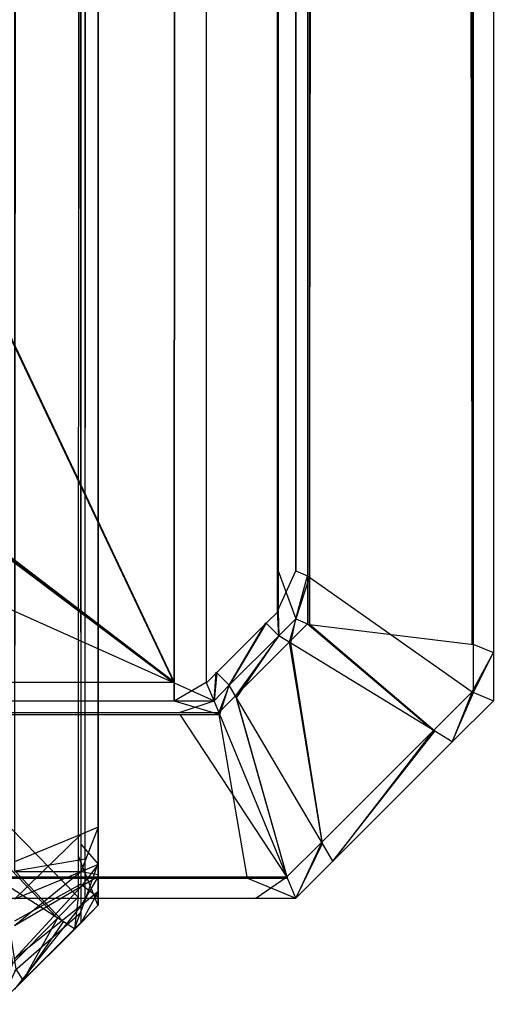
# Model space of a CAD drawing. Extents: x 0 to 0.8, y -0.501 to 0.
# Tile 80 of 106: x 0.7976 to 0.8, y -0.50126 to -0.49629. Entities that reach past the tile are written whole.
import ezdxf

# ---------------------------------------------------------------- set-up
doc = ezdxf.new("R2010")
doc.units = 0
for name, color, linetype in [('L6_KORPUS3_2___REPLACEMTFOREMPT', 7, 'CONTINUOUS'), ('L7_KORPUS3_0___REPLACEMTFOREMPT', 7, 'CONTINUOUS'), ('L9_ABDECKPL_0___REPLACEMTFOREMP', 7, 'CONTINUOUS')]:
    doc.layers.add(name, color=color, linetype=linetype)

msp = doc.modelspace()

# ---------------------------------------------------------------- linework, layer by layer
at = {"layer": 'L6_KORPUS3_2___REPLACEMTFOREMPT', "color": 8}
for points, invisible_edges in [([(0.797934, -0.003975, 0.000436), (0.797577, -0.50038, 0.000079), (0.797577, -0.004123, 0.000079), (0.797934, -0.003975, 0.000436)], 13), ([(0.797577, -0.50038, 0.000079), (0.797934, -0.003975, 0.000436), (0.797934, -0.500528, 0.000436), (0.797577, -0.50038, 0.000079)], 14), ([(0.797899, -0.500513, 0.007289), (0.797998, -0.003949, 0.00719), (0.797899, -0.00399, 0.007289), (0.797899, -0.500513, 0.007289)], 13), ([(0.797998, -0.003949, 0.00719), (0.797899, -0.500513, 0.007289), (0.797998, -0.500554, 0.00719), (0.797998, -0.003949, 0.00719)], 14), ([(0.797998, -0.003949, 0.0005), (0.797934, -0.500528, 0.000436), (0.797934, -0.003975, 0.000436), (0.797998, -0.003949, 0.0005)], 13), ([(0.797934, -0.500528, 0.000436), (0.797998, -0.003949, 0.0005), (0.797998, -0.500554, 0.0005), (0.797934, -0.500528, 0.000436)], 14), ([(0.797998, -0.500554, 0.000565), (0.797998, -0.003949, 0.007018), (0.797998, -0.500554, 0.007018), (0.797998, -0.500554, 0.000565)], 13), ([(0.797998, -0.003949, 0.007018), (0.797998, -0.500554, 0.000565), (0.797998, -0.003949, 0.000565), (0.797998, -0.003949, 0.007018)], 14), ([(0.797998, -0.500554, 0.007018), (0.797998, -0.003949, 0.00719), (0.797998, -0.500554, 0.00719), (0.797998, -0.500554, 0.007018)], 13), ([(0.797998, -0.003949, 0.00719), (0.797998, -0.500554, 0.007018), (0.797998, -0.003949, 0.007018), (0.797998, -0.003949, 0.00719)], 14), ([(0.797998, -0.500554, 0.0005), (0.797998, -0.003949, 0.000565), (0.797998, -0.500554, 0.000565), (0.797998, -0.500554, 0.0005)], 13), ([(0.797998, -0.003949, 0.000565), (0.797998, -0.500554, 0.0005), (0.797998, -0.003949, 0.0005), (0.797998, -0.003949, 0.000565)], 14), ([(0.797555, -0.500371, 0.007633), (0.797899, -0.00399, 0.007289), (0.797555, -0.004132, 0.007633), (0.797555, -0.500371, 0.007633)], 13), ([(0.797899, -0.00399, 0.007289), (0.797555, -0.500371, 0.007633), (0.797899, -0.500513, 0.007289), (0.797899, -0.00399, 0.007289)], 14), ([(0.797899, -0.500722, 0.007289), (0.797555, -0.500371, 0.007633), (0.797555, -0.500579, 0.007633), (0.797899, -0.500722, 0.007289)], 13), ([(0.797555, -0.500371, 0.007633), (0.797899, -0.500722, 0.007289), (0.797899, -0.500513, 0.007289), (0.797555, -0.500371, 0.007633)], 14), ([(0.797934, -0.500528, 0.000436), (0.797577, -0.500588, 0.000079), (0.797577, -0.50038, 0.000079), (0.797934, -0.500528, 0.000436)], 13), ([(0.797998, -0.500763, 0.00719), (0.797899, -0.500513, 0.007289), (0.797899, -0.500722, 0.007289), (0.797998, -0.500763, 0.00719)], 13), ([(0.797899, -0.500513, 0.007289), (0.797998, -0.500763, 0.00719), (0.797998, -0.500554, 0.00719), (0.797899, -0.500513, 0.007289)], 14), ([(0.797577, -0.500588, 0.000079), (0.797934, -0.500528, 0.000436), (0.797934, -0.500736, 0.000436), (0.797577, -0.500588, 0.000079)], 14), ([(0.797998, -0.500554, 0.0005), (0.797934, -0.500736, 0.000436), (0.797934, -0.500528, 0.000436), (0.797998, -0.500554, 0.0005)], 13), ([(0.797934, -0.500736, 0.000436), (0.797998, -0.500554, 0.0005), (0.797998, -0.500763, 0.0005), (0.797934, -0.500736, 0.000436)], 14), ([(0.797998, -0.500763, 0.000565), (0.797998, -0.500554, 0.007018), (0.797998, -0.500763, 0.007018), (0.797998, -0.500763, 0.000565)], 13), ([(0.797998, -0.500554, 0.007018), (0.797998, -0.500763, 0.000565), (0.797998, -0.500554, 0.000565), (0.797998, -0.500554, 0.007018)], 14), ([(0.797998, -0.500763, 0.007018), (0.797998, -0.500554, 0.00719), (0.797998, -0.500763, 0.00719), (0.797998, -0.500763, 0.007018)], 13), ([(0.797998, -0.500554, 0.00719), (0.797998, -0.500763, 0.007018), (0.797998, -0.500554, 0.007018), (0.797998, -0.500554, 0.00719)], 14), ([(0.797998, -0.500763, 0.0005), (0.797998, -0.500554, 0.000565), (0.797998, -0.500763, 0.000565), (0.797998, -0.500763, 0.0005)], 13), ([(0.797998, -0.500554, 0.000565), (0.797998, -0.500763, 0.0005), (0.797998, -0.500554, 0.0005), (0.797998, -0.500554, 0.000565)], 14), ([(0.797794, -0.500827, 0.007289), (0.797555, -0.500579, 0.007633), (0.797498, -0.500636, 0.007633), (0.797794, -0.500827, 0.007289)], 13), ([(0.797577, -0.500588, 0.000079), (0.797824, -0.500846, 0.000436), (0.797517, -0.500649, 0.000079), (0.797577, -0.500588, 0.000079)], 13), ([(0.797555, -0.500579, 0.007633), (0.797794, -0.500827, 0.007289), (0.797899, -0.500722, 0.007289), (0.797555, -0.500579, 0.007633)], 14), ([(0.797824, -0.500846, 0.000436), (0.797577, -0.500588, 0.000079), (0.797934, -0.500736, 0.000436), (0.797824, -0.500846, 0.000436)], 14), ([(0.797498, -0.500636, 0.007633), (0.797565, -0.501056, 0.007289), (0.797794, -0.500827, 0.007289), (0.797498, -0.500636, 0.007633)], 14), ([(0.797584, -0.501086, 0.000436), (0.797517, -0.500649, 0.000079), (0.797824, -0.500846, 0.000436), (0.797584, -0.501086, 0.000436)], 14), ([(0.797879, -0.500881, 0.00719), (0.797899, -0.500722, 0.007289), (0.797794, -0.500827, 0.007289), (0.797879, -0.500881, 0.00719)], 13), ([(0.797899, -0.500722, 0.007289), (0.797879, -0.500881, 0.00719), (0.797998, -0.500763, 0.00719), (0.797899, -0.500722, 0.007289)], 14), ([(0.797934, -0.500736, 0.000436), (0.797879, -0.500881, 0.0005), (0.797824, -0.500846, 0.000436), (0.797934, -0.500736, 0.000436)], 13), ([(0.797879, -0.500881, 0.0005), (0.797934, -0.500736, 0.000436), (0.797998, -0.500763, 0.0005), (0.797879, -0.500881, 0.0005)], 14), ([(0.797879, -0.500881, 0.000565), (0.797998, -0.500763, 0.007018), (0.797879, -0.500881, 0.007018), (0.797879, -0.500881, 0.000565)], 13), ([(0.797998, -0.500763, 0.007018), (0.797879, -0.500881, 0.000565), (0.797998, -0.500763, 0.000565), (0.797998, -0.500763, 0.007018)], 14), ([(0.797879, -0.500881, 0.007018), (0.797998, -0.500763, 0.00719), (0.797879, -0.500881, 0.00719), (0.797879, -0.500881, 0.007018)], 13), ([(0.797998, -0.500763, 0.00719), (0.797879, -0.500881, 0.007018), (0.797998, -0.500763, 0.007018), (0.797998, -0.500763, 0.00719)], 14), ([(0.797879, -0.500881, 0.0005), (0.797998, -0.500763, 0.000565), (0.797879, -0.500881, 0.000565), (0.797879, -0.500881, 0.0005)], 13), ([(0.797998, -0.500763, 0.000565), (0.797879, -0.500881, 0.0005), (0.797998, -0.500763, 0.0005), (0.797998, -0.500763, 0.000565)], 14), ([(0.79762, -0.501141, 0.00719), (0.797794, -0.500827, 0.007289), (0.797565, -0.501056, 0.007289), (0.79762, -0.501141, 0.00719)], 13), ([(0.797824, -0.500846, 0.000436), (0.79762, -0.501141, 0.0005), (0.797584, -0.501086, 0.000436), (0.797824, -0.500846, 0.000436)], 13), ([(0.797794, -0.500827, 0.007289), (0.79762, -0.501141, 0.00719), (0.797879, -0.500881, 0.00719), (0.797794, -0.500827, 0.007289)], 14), ([(0.79762, -0.501141, 0.0005), (0.797824, -0.500846, 0.000436), (0.797879, -0.500881, 0.0005), (0.79762, -0.501141, 0.0005)], 14), ([(0.797879, -0.500881, 0.0005), (0.79762, -0.501141, 0.000565), (0.79762, -0.501141, 0.0005), (0.797879, -0.500881, 0.0005)], 13), ([(0.79762, -0.501141, 0.000565), (0.797879, -0.500881, 0.0005), (0.797879, -0.500881, 0.000565), (0.79762, -0.501141, 0.000565)], 14), ([(0.797879, -0.500881, 0.007018), (0.79762, -0.501141, 0.00719), (0.79762, -0.501141, 0.007018), (0.797879, -0.500881, 0.007018)], 13), ([(0.79762, -0.501141, 0.00719), (0.797879, -0.500881, 0.007018), (0.797879, -0.500881, 0.00719), (0.79762, -0.501141, 0.00719)], 14), ([(0.797879, -0.500881, 0.000565), (0.79762, -0.501141, 0.007018), (0.79762, -0.501141, 0.000565), (0.797879, -0.500881, 0.000565)], 13), ([(0.79762, -0.501141, 0.007018), (0.797879, -0.500881, 0.000565), (0.797879, -0.500881, 0.007018), (0.79762, -0.501141, 0.007018)], 14), ([(0.797565, -0.501056, 0.007289), (0.797498, -0.501263, 0.00719), (0.79762, -0.501141, 0.00719), (0.797565, -0.501056, 0.007289)], 14), ([(0.797498, -0.501263, 0.0005), (0.797584, -0.501086, 0.000436), (0.79762, -0.501141, 0.0005), (0.797498, -0.501263, 0.0005)], 14), ([(0.79762, -0.501141, 0.000565), (0.797498, -0.501263, 0.007018), (0.797498, -0.501263, 0.000565), (0.79762, -0.501141, 0.000565)], 13), ([(0.797498, -0.501263, 0.007018), (0.79762, -0.501141, 0.000565), (0.79762, -0.501141, 0.007018), (0.797498, -0.501263, 0.007018)], 14), ([(0.79762, -0.501141, 0.007018), (0.797498, -0.501263, 0.00719), (0.797498, -0.501263, 0.007018), (0.79762, -0.501141, 0.007018)], 13), ([(0.797498, -0.501263, 0.00719), (0.79762, -0.501141, 0.007018), (0.79762, -0.501141, 0.00719), (0.797498, -0.501263, 0.00719)], 14), ([(0.79762, -0.501141, 0.0005), (0.797498, -0.501263, 0.000565), (0.797498, -0.501263, 0.0005), (0.79762, -0.501141, 0.0005)], 13), ([(0.797498, -0.501263, 0.000565), (0.79762, -0.501141, 0.0005), (0.79762, -0.501141, 0.000565), (0.797498, -0.501263, 0.000565)], 14)]:
    msp.add_3dface(points, dxfattribs=dict(at, invisible_edges=invisible_edges))
at = {"layer": 'L7_KORPUS3_0___REPLACEMTFOREMPT', "color": 8, "invisible_edges": 14}
for points in [[(0.798, -0.003882, 0.008079), (0.798, -0.500416, 0.007743), (0.798, -0.003986, 0.007775), (0.798, -0.003882, 0.008079)], [(0.798, -0.003882, 0.008079), (0.798, -0.004245, 0.590002), (0.798, -0.500416, 0.007743), (0.798, -0.003882, 0.008079)], [(0.797576, -0.004015, 0.007197), (0.797911, -0.500453, 0.007532), (0.797576, -0.500591, 0.007197), (0.797576, -0.004015, 0.007197)], [(0.797576, -0.004015, 0.007197), (0.797911, -0.004153, 0.007532), (0.797911, -0.500453, 0.007532), (0.797576, -0.004015, 0.007197)], [(0.798, -0.003986, 0.007775), (0.798, -0.500416, 0.007743), (0.798, -0.00419, 0.007743), (0.798, -0.003986, 0.007775)], [(0.797576, -0.00407, 0.590548), (0.797576, -0.500543, 0.590548), (0.797911, -0.004208, 0.590214), (0.797576, -0.00407, 0.590548)], [(0.797911, -0.004153, 0.007532), (0.798, -0.500416, 0.007621), (0.797911, -0.500453, 0.007532), (0.797911, -0.004153, 0.007532)], [(0.797911, -0.004153, 0.007532), (0.798, -0.00419, 0.007621), (0.798, -0.500416, 0.007621), (0.797911, -0.004153, 0.007532)], [(0.797911, -0.004208, 0.590214), (0.797576, -0.500543, 0.590548), (0.797911, -0.500405, 0.590213), (0.797911, -0.004208, 0.590214)], [(0.797911, -0.004208, 0.590214), (0.797911, -0.500405, 0.590213), (0.798, -0.004245, 0.590124), (0.797911, -0.004208, 0.590214)], [(0.798, -0.00419, 0.007621), (0.798, -0.500416, 0.007743), (0.798, -0.500416, 0.007621), (0.798, -0.00419, 0.007621)], [(0.798, -0.00419, 0.007621), (0.798, -0.00419, 0.007743), (0.798, -0.500416, 0.007743), (0.798, -0.00419, 0.007621)], [(0.798, -0.004245, 0.590124), (0.797911, -0.500405, 0.590213), (0.798, -0.500368, 0.590124), (0.798, -0.004245, 0.590124)], [(0.798, -0.004245, 0.590002), (0.798, -0.500368, 0.590002), (0.798, -0.500545, 0.589962), (0.798, -0.004245, 0.590002)], [(0.798, -0.004245, 0.590002), (0.798, -0.500545, 0.589962), (0.798, -0.500641, 0.589682), (0.798, -0.004245, 0.590002)], [(0.798, -0.004245, 0.590002), (0.798, -0.500641, 0.589682), (0.798, -0.500416, 0.007743), (0.798, -0.004245, 0.590002)], [(0.798, -0.004245, 0.590002), (0.798, -0.004245, 0.590124), (0.798, -0.500368, 0.590124), (0.798, -0.004245, 0.590002)], [(0.798, -0.004245, 0.590002), (0.798, -0.500368, 0.590124), (0.798, -0.500368, 0.590002), (0.798, -0.004245, 0.590002)], [(0.798, -0.500368, 0.590124), (0.797911, -0.500593, 0.590213), (0.798, -0.500556, 0.590124), (0.798, -0.500368, 0.590124)], [(0.798, -0.500368, 0.590124), (0.797911, -0.500405, 0.590213), (0.797911, -0.500593, 0.590213), (0.798, -0.500368, 0.590124)], [(0.798, -0.500368, 0.590002), (0.798, -0.500505, 0.590002), (0.798, -0.500545, 0.589962), (0.798, -0.500368, 0.590002)], [(0.798, -0.500368, 0.590002), (0.798, -0.500368, 0.590124), (0.798, -0.500556, 0.590124), (0.798, -0.500368, 0.590002)], [(0.798, -0.500368, 0.590002), (0.798, -0.500556, 0.590124), (0.798, -0.500505, 0.590002), (0.798, -0.500368, 0.590002)], [(0.797911, -0.500405, 0.590213), (0.797576, -0.500731, 0.590548), (0.797911, -0.500593, 0.590213), (0.797911, -0.500405, 0.590213)], [(0.797911, -0.500405, 0.590213), (0.797576, -0.500543, 0.590548), (0.797576, -0.500731, 0.590548), (0.797911, -0.500405, 0.590213)], [(0.798, -0.500416, 0.007621), (0.798, -0.500555, 0.007621), (0.797911, -0.500453, 0.007532), (0.798, -0.500416, 0.007621)], [(0.798, -0.500416, 0.007743), (0.798, -0.500539, 0.007776), (0.798, -0.500505, 0.007743), (0.798, -0.500416, 0.007743)], [(0.798, -0.500416, 0.007743), (0.798, -0.500614, 0.007852), (0.798, -0.500539, 0.007776), (0.798, -0.500416, 0.007743)], [(0.798, -0.500416, 0.007743), (0.798, -0.500641, 0.589682), (0.798, -0.500614, 0.007852), (0.798, -0.500416, 0.007743)], [(0.798, -0.500416, 0.007621), (0.798, -0.500505, 0.007743), (0.798, -0.500555, 0.007621), (0.798, -0.500416, 0.007621)], [(0.798, -0.500416, 0.007621), (0.798, -0.500416, 0.007743), (0.798, -0.500505, 0.007743), (0.798, -0.500416, 0.007621)], [(0.797911, -0.500453, 0.007532), (0.797911, -0.500592, 0.007532), (0.797576, -0.500591, 0.007197), (0.797911, -0.500453, 0.007532)], [(0.797911, -0.500453, 0.007532), (0.798, -0.500555, 0.007621), (0.797911, -0.500592, 0.007532), (0.797911, -0.500453, 0.007532)], [(0.798, -0.500505, 0.007743), (0.798, -0.500539, 0.007776), (0.798, -0.500555, 0.007621), (0.798, -0.500505, 0.007743)], [(0.798, -0.500505, 0.590002), (0.798, -0.500556, 0.590124), (0.798, -0.500617, 0.590063), (0.798, -0.500505, 0.590002)], [(0.798, -0.500505, 0.590002), (0.798, -0.500617, 0.590063), (0.798, -0.500545, 0.589962), (0.798, -0.500505, 0.590002)], [(0.798, -0.500555, 0.007621), (0.798, -0.500606, 0.007672), (0.797911, -0.500592, 0.007532), (0.798, -0.500555, 0.007621)], [(0.798, -0.500556, 0.590124), (0.797911, -0.500593, 0.590213), (0.797911, -0.500669, 0.590137), (0.798, -0.500556, 0.590124)], [(0.798, -0.500556, 0.590124), (0.797911, -0.500669, 0.590137), (0.798, -0.500617, 0.590063), (0.798, -0.500556, 0.590124)], [(0.798, -0.500539, 0.007776), (0.798, -0.500606, 0.007672), (0.798, -0.500555, 0.007621), (0.798, -0.500539, 0.007776)], [(0.798, -0.500539, 0.007776), (0.798, -0.500614, 0.007852), (0.798, -0.500606, 0.007672), (0.798, -0.500539, 0.007776)], [(0.798, -0.500545, 0.589962), (0.798, -0.500595, 0.589912), (0.798, -0.500641, 0.589682), (0.798, -0.500545, 0.589962)], [(0.798, -0.500545, 0.589962), (0.798, -0.500617, 0.590063), (0.798, -0.500693, 0.589986), (0.798, -0.500545, 0.589962)], [(0.798, -0.500545, 0.589962), (0.798, -0.500693, 0.589986), (0.798, -0.500595, 0.589912), (0.798, -0.500545, 0.589962)], [(0.797576, -0.500591, 0.007197), (0.797911, -0.500592, 0.007532), (0.797576, -0.500731, 0.007197), (0.797576, -0.500591, 0.007197)], [(0.797911, -0.500592, 0.007532), (0.797911, -0.500656, 0.007596), (0.797576, -0.500731, 0.007197), (0.797911, -0.500592, 0.007532)], [(0.797911, -0.500593, 0.590213), (0.797576, -0.500731, 0.590548), (0.797576, -0.500866, 0.590413), (0.797911, -0.500593, 0.590213)], [(0.797911, -0.500593, 0.590213), (0.797576, -0.500866, 0.590413), (0.797911, -0.500669, 0.590137), (0.797911, -0.500593, 0.590213)], [(0.797911, -0.500592, 0.007532), (0.798, -0.500606, 0.007672), (0.797911, -0.500656, 0.007596), (0.797911, -0.500592, 0.007532)], [(0.798, -0.500606, 0.007672), (0.798, -0.500721, 0.007787), (0.797911, -0.500656, 0.007596), (0.798, -0.500606, 0.007672)], [(0.798, -0.500617, 0.590063), (0.797911, -0.500669, 0.590137), (0.797911, -0.500765, 0.590041), (0.798, -0.500617, 0.590063)], [(0.798, -0.500617, 0.590063), (0.797911, -0.500765, 0.590041), (0.798, -0.500693, 0.589986), (0.798, -0.500617, 0.590063)], [(0.798, -0.500595, 0.589912), (0.798, -0.500641, 0.589866), (0.798, -0.500641, 0.589682), (0.798, -0.500595, 0.589912)], [(0.798, -0.500595, 0.589912), (0.798, -0.500693, 0.589986), (0.798, -0.500762, 0.589917), (0.798, -0.500595, 0.589912)], [(0.798, -0.500595, 0.589912), (0.798, -0.500762, 0.589917), (0.798, -0.500641, 0.589866), (0.798, -0.500595, 0.589912)], [(0.798, -0.500606, 0.007672), (0.798, -0.500614, 0.007852), (0.798, -0.500721, 0.007787), (0.798, -0.500606, 0.007672)], [(0.798, -0.500614, 0.007852), (0.798, -0.500641, 0.008047), (0.798, -0.500641, 0.007879), (0.798, -0.500614, 0.007852)], [(0.798, -0.500614, 0.007852), (0.798, -0.500641, 0.589682), (0.798, -0.500641, 0.008047), (0.798, -0.500614, 0.007852)], [(0.798, -0.500614, 0.007852), (0.798, -0.500641, 0.007879), (0.798, -0.500721, 0.007787), (0.798, -0.500614, 0.007852)], [(0.797911, -0.500656, 0.007596), (0.797576, -0.500843, 0.00731), (0.797576, -0.500731, 0.007197), (0.797911, -0.500656, 0.007596)], [(0.797911, -0.500656, 0.007596), (0.797911, -0.5008, 0.007739), (0.797576, -0.500843, 0.00731), (0.797911, -0.500656, 0.007596)], [(0.797911, -0.500669, 0.590137), (0.797576, -0.500866, 0.590413), (0.797576, -0.501033, 0.590245), (0.797911, -0.500669, 0.590137)], [(0.797911, -0.500669, 0.590137), (0.797576, -0.501033, 0.590245), (0.797911, -0.500765, 0.590041), (0.797911, -0.500669, 0.590137)], [(0.797911, -0.500656, 0.007596), (0.798, -0.500721, 0.007787), (0.797911, -0.5008, 0.007739), (0.797911, -0.500656, 0.007596)], [(0.798, -0.500641, 0.589866), (0.798, -0.500762, 0.589917), (0.798, -0.500762, 0.589682), (0.798, -0.500641, 0.589866)], [(0.798, -0.500641, 0.589682), (0.798, -0.500641, 0.589866), (0.798, -0.500762, 0.589682), (0.798, -0.500641, 0.589682)], [(0.798, -0.500641, 0.008047), (0.798, -0.500762, 0.008047), (0.798, -0.500762, 0.007828), (0.798, -0.500641, 0.008047)], [(0.798, -0.500641, 0.007879), (0.798, -0.500641, 0.008047), (0.798, -0.500762, 0.007828), (0.798, -0.500641, 0.007879)], [(0.798, -0.500641, 0.589682), (0.798, -0.500762, 0.589682), (0.798, -0.500762, 0.008047), (0.798, -0.500641, 0.589682)], [(0.798, -0.500641, 0.008047), (0.798, -0.500641, 0.589682), (0.798, -0.500762, 0.008047), (0.798, -0.500641, 0.008047)], [(0.798, -0.500641, 0.007879), (0.798, -0.500762, 0.007828), (0.798, -0.500721, 0.007787), (0.798, -0.500641, 0.007879)], [(0.798, -0.500693, 0.589986), (0.797911, -0.500765, 0.590041), (0.797911, -0.500852, 0.589954), (0.798, -0.500693, 0.589986)], [(0.798, -0.500693, 0.589986), (0.797911, -0.500852, 0.589954), (0.798, -0.500762, 0.589917), (0.798, -0.500693, 0.589986)], [(0.798, -0.500721, 0.007787), (0.798, -0.500762, 0.007828), (0.797911, -0.5008, 0.007739), (0.798, -0.500721, 0.007787)], [(0.797911, -0.500765, 0.590041), (0.797576, -0.501033, 0.590245), (0.797576, -0.501186, 0.590092), (0.797911, -0.500765, 0.590041)], [(0.797911, -0.500765, 0.590041), (0.797576, -0.501186, 0.590092), (0.797911, -0.500852, 0.589954), (0.797911, -0.500765, 0.590041)], [(0.798, -0.500762, 0.589917), (0.797911, -0.500852, 0.589719), (0.798, -0.500762, 0.589682), (0.798, -0.500762, 0.589917)], [(0.797911, -0.500852, 0.589954), (0.797911, -0.500852, 0.589719), (0.798, -0.500762, 0.589917), (0.797911, -0.500852, 0.589954)], [(0.798, -0.500762, 0.589682), (0.797911, -0.500852, 0.00801), (0.798, -0.500762, 0.008047), (0.798, -0.500762, 0.589682)], [(0.797911, -0.500852, 0.589719), (0.797911, -0.500852, 0.00801), (0.798, -0.500762, 0.589682), (0.797911, -0.500852, 0.589719)], [(0.798, -0.500762, 0.008047), (0.797911, -0.500852, 0.007791), (0.798, -0.500762, 0.007828), (0.798, -0.500762, 0.008047)], [(0.798, -0.500762, 0.008047), (0.797911, -0.500852, 0.00801), (0.797911, -0.500852, 0.007791), (0.798, -0.500762, 0.008047)], [(0.798, -0.500762, 0.007828), (0.797911, -0.500852, 0.007791), (0.797911, -0.5008, 0.007739), (0.798, -0.500762, 0.007828)], [(0.797911, -0.5008, 0.007739), (0.797911, -0.500852, 0.007791), (0.797576, -0.501095, 0.007562), (0.797911, -0.5008, 0.007739)], [(0.797911, -0.5008, 0.007739), (0.797576, -0.501095, 0.007562), (0.797576, -0.500843, 0.00731), (0.797911, -0.5008, 0.007739)], [(0.797911, -0.500852, 0.00801), (0.797576, -0.501185, 0.007653), (0.797911, -0.500852, 0.007791), (0.797911, -0.500852, 0.00801)], [(0.797911, -0.500852, 0.00801), (0.797576, -0.501185, 0.007872), (0.797576, -0.501185, 0.007653), (0.797911, -0.500852, 0.00801)], [(0.797911, -0.500852, 0.589719), (0.797576, -0.501185, 0.007872), (0.797911, -0.500852, 0.00801), (0.797911, -0.500852, 0.589719)], [(0.797576, -0.501186, 0.589858), (0.797576, -0.501185, 0.007872), (0.797911, -0.500852, 0.589719), (0.797576, -0.501186, 0.589858)], [(0.797911, -0.500852, 0.589954), (0.797576, -0.501186, 0.589858), (0.797911, -0.500852, 0.589719), (0.797911, -0.500852, 0.589954)], [(0.797576, -0.501186, 0.590092), (0.797576, -0.501186, 0.589858), (0.797911, -0.500852, 0.589954), (0.797576, -0.501186, 0.590092)], [(0.797911, -0.500852, 0.007791), (0.797576, -0.501185, 0.007653), (0.797576, -0.501095, 0.007562), (0.797911, -0.500852, 0.007791)]]:
    msp.add_3dface(points, dxfattribs=at)
at = {"layer": 'L9_ABDECKPL_0___REPLACEMTFOREMP', "color": 39}
for points, invisible_edges in [([(0.561951, -0.00115, 0.603216), (0.798384, -0.499638, 0.603216), (0.562011, -0.00109, 0.603216), (0.561951, -0.00115, 0.603216)], 10), ([(0.798384, -0.499635, 0.591216), (0.561953, -0.001152, 0.591216), (0.562012, -0.001093, 0.591216), (0.798384, -0.499635, 0.591216)], 10), ([(0.562011, -0.00109, 0.603216), (0.798384, -0.499638, 0.603216), (0.562235, -0.00109, 0.603216), (0.562011, -0.00109, 0.603216)], 13), ([(0.798384, -0.499635, 0.591216), (0.562012, -0.001093, 0.591216), (0.562235, -0.001093, 0.591216), (0.798384, -0.499635, 0.591216)], 13), ([(0.562235, -0.00109, 0.603216), (0.798384, -0.499638, 0.603216), (0.798335, -0.00109, 0.603216), (0.562235, -0.00109, 0.603216)], 10), ([(0.798384, -0.499635, 0.591216), (0.562235, -0.001093, 0.591216), (0.798335, -0.001093, 0.591216), (0.798384, -0.499635, 0.591216)], 10), ([(0.798335, -0.00109, 0.603216), (0.798384, -0.499638, 0.603216), (0.798548, -0.00109, 0.603216), (0.798335, -0.00109, 0.603216)], 13), ([(0.798384, -0.499635, 0.591216), (0.798335, -0.001093, 0.591216), (0.798547, -0.001093, 0.591216), (0.798384, -0.499635, 0.591216)], 13), ([(0.798548, -0.00109, 0.603216), (0.798384, -0.499638, 0.603216), (0.798548, -0.499638, 0.603216), (0.798548, -0.00109, 0.603216)], 10), ([(0.798384, -0.499635, 0.591216), (0.798547, -0.001093, 0.591216), (0.798547, -0.499635, 0.591216), (0.798384, -0.499635, 0.591216)], 14), ([(0.798547, -0.499635, 0.591216), (0.798547, -0.001093, 0.591216), (0.798597, -0.499584, 0.591216), (0.798547, -0.499635, 0.591216)], 15), ([(0.798597, -0.499584, 0.591216), (0.798547, -0.001093, 0.591216), (0.798628, -0.001173, 0.591216), (0.798597, -0.499584, 0.591216)], 15), ([(0.798548, -0.00109, 0.603216), (0.798548, -0.499638, 0.603216), (0.7986, -0.499586, 0.603216), (0.798548, -0.00109, 0.603216)], 15), ([(0.798548, -0.00109, 0.603216), (0.7986, -0.499586, 0.603216), (0.79863, -0.001171, 0.603216), (0.798548, -0.00109, 0.603216)], 15), ([(0.561705, -0.001395, 0.603216), (0.798384, -0.499638, 0.603216), (0.561951, -0.00115, 0.603216), (0.561705, -0.001395, 0.603216)], 13), ([(0.798384, -0.499635, 0.591216), (0.561708, -0.001397, 0.591216), (0.561953, -0.001152, 0.591216), (0.798384, -0.499635, 0.591216)], 13), ([(0.798597, -0.499584, 0.591216), (0.798628, -0.001173, 0.591216), (0.798848, -0.499334, 0.591216), (0.798597, -0.499584, 0.591216)], 15), ([(0.79863, -0.001171, 0.603216), (0.7986, -0.499586, 0.603216), (0.79885, -0.499336, 0.603216), (0.79863, -0.001171, 0.603216)], 15), ([(0.798848, -0.499334, 0.591216), (0.798628, -0.001173, 0.591216), (0.798839, -0.001385, 0.591216), (0.798848, -0.499334, 0.591216)], 15), ([(0.79863, -0.001171, 0.603216), (0.79885, -0.499336, 0.603216), (0.798841, -0.001383, 0.603216), (0.79863, -0.001171, 0.603216)], 15), ([(0.8, -0.001293, 0.602216), (0.799892, -0.499441, 0.602325), (0.8, -0.499485, 0.602216), (0.8, -0.001293, 0.602216)], 13), ([(0.799892, -0.499441, 0.602325), (0.8, -0.001293, 0.602216), (0.799892, -0.001338, 0.602325), (0.799892, -0.499441, 0.602325)], 14), ([(0.8, -0.001293, 0.592216), (0.799899, -0.499444, 0.592115), (0.799899, -0.001335, 0.592115), (0.8, -0.001293, 0.592216)], 13), ([(0.799899, -0.499444, 0.592115), (0.8, -0.001293, 0.592216), (0.8, -0.499485, 0.592216), (0.799899, -0.499444, 0.592115)], 14), ([(0.8, -0.499485, 0.602038), (0.8, -0.001293, 0.602216), (0.8, -0.499485, 0.602216), (0.8, -0.499485, 0.602038)], 13), ([(0.8, -0.001293, 0.602216), (0.8, -0.499485, 0.602038), (0.8, -0.001293, 0.602038), (0.8, -0.001293, 0.602216)], 14), ([(0.8, -0.499485, 0.592354), (0.8, -0.001293, 0.602038), (0.8, -0.499485, 0.602038), (0.8, -0.499485, 0.592354)], 13), ([(0.8, -0.001293, 0.602038), (0.8, -0.499485, 0.592354), (0.8, -0.001293, 0.592354), (0.8, -0.001293, 0.602038)], 14), ([(0.8, -0.499485, 0.592216), (0.8, -0.001293, 0.592354), (0.8, -0.499485, 0.592354), (0.8, -0.499485, 0.592216)], 13), ([(0.8, -0.001293, 0.592354), (0.8, -0.499485, 0.592216), (0.8, -0.001293, 0.592216), (0.8, -0.001293, 0.592354)], 14), ([(0.79906, -0.001682, 0.603156), (0.799892, -0.499441, 0.602325), (0.799892, -0.001338, 0.602325), (0.79906, -0.001682, 0.603156)], 14), ([(0.799899, -0.001335, 0.592115), (0.79907, -0.499101, 0.591287), (0.79907, -0.001678, 0.591287), (0.799899, -0.001335, 0.592115)], 13), ([(0.79907, -0.499101, 0.591287), (0.799899, -0.001335, 0.592115), (0.799899, -0.499444, 0.592115), (0.79907, -0.499101, 0.591287)], 14), ([(0.798848, -0.499334, 0.591216), (0.798839, -0.001385, 0.591216), (0.798907, -0.001452, 0.591216), (0.798848, -0.499334, 0.591216)], 15), ([(0.798841, -0.001383, 0.603216), (0.79885, -0.499336, 0.603216), (0.79891, -0.001451, 0.603216), (0.798841, -0.001383, 0.603216)], 15), ([(0.56165, -0.001451, 0.603216), (0.798384, -0.499638, 0.603216), (0.561705, -0.001395, 0.603216), (0.56165, -0.001451, 0.603216)], 10), ([(0.798384, -0.499635, 0.591216), (0.561653, -0.31901, 0.591216), (0.561708, -0.001397, 0.591216), (0.798384, -0.499635, 0.591216)], 10), ([(0.56165, -0.001681, 0.603216), (0.798384, -0.499638, 0.603216), (0.56165, -0.001451, 0.603216), (0.56165, -0.001681, 0.603216)], 13), ([(0.798848, -0.499334, 0.591216), (0.798907, -0.001452, 0.591216), (0.798907, -0.499275, 0.591216), (0.798848, -0.499334, 0.591216)], 15), ([(0.79891, -0.001451, 0.603216), (0.79885, -0.499336, 0.603216), (0.79891, -0.499277, 0.603216), (0.79891, -0.001451, 0.603216)], 15), ([(0.798907, -0.499275, 0.591216), (0.798907, -0.001452, 0.591216), (0.798907, -0.001707, 0.591216), (0.798907, -0.499275, 0.591216)], 8), ([(0.79891, -0.001451, 0.603216), (0.79891, -0.499277, 0.603216), (0.79891, -0.499072, 0.603216), (0.79891, -0.001451, 0.603216)], 12), ([(0.79891, -0.001451, 0.603216), (0.79891, -0.499072, 0.603216), (0.79891, -0.001707, 0.603216), (0.79891, -0.001451, 0.603216)], 11), ([(0.56165, -0.318759, 0.603216), (0.798384, -0.499638, 0.603216), (0.56165, -0.001681, 0.603216), (0.56165, -0.318759, 0.603216)], 10), ([(0.799, -0.499072, 0.591216), (0.79907, -0.001678, 0.591287), (0.79907, -0.499101, 0.591287), (0.799, -0.499072, 0.591216)], 13), ([(0.79907, -0.001678, 0.591287), (0.799, -0.499072, 0.591216), (0.799, -0.001707, 0.591216), (0.79907, -0.001678, 0.591287)], 14), ([(0.79906, -0.001682, 0.603156), (0.799, -0.499072, 0.603216), (0.79906, -0.499097, 0.603156), (0.79906, -0.001682, 0.603156)], 13), ([(0.799, -0.499072, 0.603216), (0.79906, -0.001682, 0.603156), (0.799, -0.001707, 0.603216), (0.799, -0.499072, 0.603216)], 14), ([(0.799892, -0.499441, 0.602325), (0.79906, -0.001682, 0.603156), (0.79906, -0.499097, 0.603156), (0.799892, -0.499441, 0.602325)], 13), ([(0.798907, -0.499275, 0.591216), (0.798907, -0.001707, 0.591216), (0.798907, -0.499072, 0.591216), (0.798907, -0.499275, 0.591216)], 11), ([(0.799, -0.001707, 0.591216), (0.798907, -0.499072, 0.591216), (0.798907, -0.001707, 0.591216), (0.799, -0.001707, 0.591216)], 13), ([(0.798907, -0.499072, 0.591216), (0.799, -0.001707, 0.591216), (0.799, -0.499072, 0.591216), (0.798907, -0.499072, 0.591216)], 14), ([(0.799, -0.499072, 0.603216), (0.79891, -0.001707, 0.603216), (0.79891, -0.499072, 0.603216), (0.799, -0.499072, 0.603216)], 13), ([(0.79891, -0.001707, 0.603216), (0.799, -0.499072, 0.603216), (0.799, -0.001707, 0.603216), (0.79891, -0.001707, 0.603216)], 14), ([(0.56165, -0.319009, 0.603216), (0.798384, -0.499638, 0.603216), (0.56165, -0.318759, 0.603216), (0.56165, -0.319009, 0.603216)], 13), ([(0.561461, -0.319198, 0.603216), (0.798384, -0.499638, 0.603216), (0.56165, -0.319009, 0.603216), (0.561461, -0.319198, 0.603216)], 10), ([(0.798384, -0.499635, 0.591216), (0.561463, -0.3192, 0.591216), (0.561653, -0.31901, 0.591216), (0.798384, -0.499635, 0.591216)], 13), ([(0.560201, -0.320457, 0.603216), (0.798384, -0.499638, 0.603216), (0.561461, -0.319198, 0.603216), (0.560201, -0.320457, 0.603216)], 13), ([(0.798384, -0.499635, 0.591216), (0.560203, -0.320459, 0.591216), (0.561463, -0.3192, 0.591216), (0.798384, -0.499635, 0.591216)], 10), ([(0.560011, -0.320647, 0.603216), (0.798384, -0.499638, 0.603216), (0.560201, -0.320457, 0.603216), (0.560011, -0.320647, 0.603216)], 10), ([(0.798384, -0.499635, 0.591216), (0.560012, -0.32065, 0.591216), (0.560203, -0.320459, 0.591216), (0.798384, -0.499635, 0.591216)], 13), ([(0.798384, -0.499638, 0.603216), (0.4, -0.320647, 0.603216), (0.4, -0.499638, 0.603216), (0.798384, -0.499638, 0.603216)], 13), ([(0.4, -0.320647, 0.603216), (0.798384, -0.499638, 0.603216), (0.559808, -0.320647, 0.603216), (0.4, -0.320647, 0.603216)], 10), ([(0.4, -0.499635, 0.591216), (0.559808, -0.32065, 0.591216), (0.798384, -0.499635, 0.591216), (0.4, -0.499635, 0.591216)], 13), ([(0.559808, -0.320647, 0.603216), (0.798384, -0.499638, 0.603216), (0.560011, -0.320647, 0.603216), (0.559808, -0.320647, 0.603216)], 13), ([(0.798384, -0.499635, 0.591216), (0.559808, -0.32065, 0.591216), (0.560012, -0.32065, 0.591216), (0.798384, -0.499635, 0.591216)], 10), ([(0.799, -0.499072, 0.591216), (0.798907, -0.499275, 0.591216), (0.798907, -0.499072, 0.591216), (0.799, -0.499072, 0.591216)], 13), ([(0.798907, -0.499275, 0.591216), (0.799, -0.499072, 0.591216), (0.799, -0.499314, 0.591216), (0.798907, -0.499275, 0.591216)], 14), ([(0.799, -0.499314, 0.603216), (0.79891, -0.499072, 0.603216), (0.79891, -0.499277, 0.603216), (0.799, -0.499314, 0.603216)], 13), ([(0.79891, -0.499072, 0.603216), (0.799, -0.499314, 0.603216), (0.799, -0.499072, 0.603216), (0.79891, -0.499072, 0.603216)], 14), ([(0.799, -0.499314, 0.603216), (0.79906, -0.499097, 0.603156), (0.799, -0.499072, 0.603216), (0.799, -0.499314, 0.603216)], 14), ([(0.79907, -0.499101, 0.591287), (0.799, -0.499314, 0.591216), (0.799, -0.499072, 0.591216), (0.79907, -0.499101, 0.591287)], 14), ([(0.79906, -0.499097, 0.603156), (0.799, -0.499314, 0.603216), (0.79906, -0.499339, 0.603156), (0.79906, -0.499097, 0.603156)], 13), ([(0.799, -0.499314, 0.591216), (0.79907, -0.499101, 0.591287), (0.79907, -0.499343, 0.591287), (0.799, -0.499314, 0.591216)], 13), ([(0.799892, -0.499683, 0.602325), (0.79906, -0.499097, 0.603156), (0.79906, -0.499339, 0.603156), (0.799892, -0.499683, 0.602325)], 13), ([(0.79906, -0.499097, 0.603156), (0.799892, -0.499683, 0.602325), (0.799892, -0.499441, 0.602325), (0.79906, -0.499097, 0.603156)], 14), ([(0.799899, -0.499444, 0.592115), (0.79907, -0.499343, 0.591287), (0.79907, -0.499101, 0.591287), (0.799899, -0.499444, 0.592115)], 13), ([(0.798907, -0.499275, 0.591216), (0.798914, -0.4994, 0.591216), (0.798848, -0.499334, 0.591216), (0.798907, -0.499275, 0.591216)], 13), ([(0.798914, -0.4994, 0.603216), (0.79891, -0.499277, 0.603216), (0.79885, -0.499336, 0.603216), (0.798914, -0.4994, 0.603216)], 13), ([(0.798914, -0.4994, 0.591216), (0.798907, -0.499275, 0.591216), (0.799, -0.499314, 0.591216), (0.798914, -0.4994, 0.591216)], 14), ([(0.79891, -0.499277, 0.603216), (0.798914, -0.4994, 0.603216), (0.799, -0.499314, 0.603216), (0.79891, -0.499277, 0.603216)], 14), ([(0.798966, -0.499432, 0.603156), (0.799, -0.499314, 0.603216), (0.798914, -0.4994, 0.603216), (0.798966, -0.499432, 0.603156)], 13), ([(0.799, -0.499314, 0.591216), (0.798975, -0.499438, 0.591287), (0.798914, -0.4994, 0.591216), (0.799, -0.499314, 0.591216)], 13), ([(0.799, -0.499314, 0.603216), (0.798966, -0.499432, 0.603156), (0.79906, -0.499339, 0.603156), (0.799, -0.499314, 0.603216)], 14), ([(0.798975, -0.499438, 0.591287), (0.799, -0.499314, 0.591216), (0.79907, -0.499343, 0.591287), (0.798975, -0.499438, 0.591287)], 14), ([(0.798848, -0.499334, 0.591216), (0.798663, -0.49965, 0.591216), (0.798597, -0.499584, 0.591216), (0.798848, -0.499334, 0.591216)], 13), ([(0.798663, -0.49965, 0.603216), (0.79885, -0.499336, 0.603216), (0.7986, -0.499586, 0.603216), (0.798663, -0.49965, 0.603216)], 13), ([(0.798663, -0.49965, 0.591216), (0.798848, -0.499334, 0.591216), (0.798914, -0.4994, 0.591216), (0.798663, -0.49965, 0.591216)], 14), ([(0.79885, -0.499336, 0.603216), (0.798663, -0.49965, 0.603216), (0.798914, -0.4994, 0.603216), (0.79885, -0.499336, 0.603216)], 14), ([(0.799697, -0.499878, 0.602325), (0.79906, -0.499339, 0.603156), (0.798966, -0.499432, 0.603156), (0.799697, -0.499878, 0.602325)], 13), ([(0.79907, -0.499343, 0.591287), (0.799703, -0.499882, 0.592115), (0.798975, -0.499438, 0.591287), (0.79907, -0.499343, 0.591287)], 13), ([(0.79906, -0.499339, 0.603156), (0.799697, -0.499878, 0.602325), (0.799892, -0.499683, 0.602325), (0.79906, -0.499339, 0.603156)], 14), ([(0.799703, -0.499882, 0.592115), (0.79907, -0.499343, 0.591287), (0.799899, -0.499686, 0.592115), (0.799703, -0.499882, 0.592115)], 14), ([(0.79907, -0.499343, 0.591287), (0.799899, -0.499444, 0.592115), (0.799899, -0.499686, 0.592115), (0.79907, -0.499343, 0.591287)], 14), ([(0.798695, -0.499704, 0.603156), (0.798914, -0.4994, 0.603216), (0.798663, -0.49965, 0.603216), (0.798695, -0.499704, 0.603156)], 13), ([(0.798914, -0.4994, 0.591216), (0.7987, -0.499713, 0.591287), (0.798663, -0.49965, 0.591216), (0.798914, -0.4994, 0.591216)], 13), ([(0.798914, -0.4994, 0.603216), (0.798695, -0.499704, 0.603156), (0.798966, -0.499432, 0.603156), (0.798914, -0.4994, 0.603216)], 14), ([(0.7987, -0.499713, 0.591287), (0.798914, -0.4994, 0.591216), (0.798975, -0.499438, 0.591287), (0.7987, -0.499713, 0.591287)], 14), ([(0.799131, -0.500444, 0.602325), (0.798966, -0.499432, 0.603156), (0.798695, -0.499704, 0.603156), (0.799131, -0.500444, 0.602325)], 13), ([(0.798975, -0.499438, 0.591287), (0.799135, -0.50045, 0.592115), (0.7987, -0.499713, 0.591287), (0.798975, -0.499438, 0.591287)], 13), ([(0.798966, -0.499432, 0.603156), (0.799131, -0.500444, 0.602325), (0.799697, -0.499878, 0.602325), (0.798966, -0.499432, 0.603156)], 14), ([(0.799135, -0.50045, 0.592115), (0.798975, -0.499438, 0.591287), (0.799703, -0.499882, 0.592115), (0.799135, -0.50045, 0.592115)], 14), ([(0.799892, -0.499683, 0.602325), (0.8, -0.499485, 0.602216), (0.799892, -0.499441, 0.602325), (0.799892, -0.499683, 0.602325)], 14), ([(0.8, -0.499485, 0.592216), (0.799899, -0.499686, 0.592115), (0.799899, -0.499444, 0.592115), (0.8, -0.499485, 0.592216)], 13), ([(0.8, -0.499485, 0.602216), (0.799892, -0.499683, 0.602325), (0.8, -0.499728, 0.602216), (0.8, -0.499485, 0.602216)], 13), ([(0.799899, -0.499686, 0.592115), (0.8, -0.499485, 0.592216), (0.8, -0.499728, 0.592216), (0.799899, -0.499686, 0.592115)], 14), ([(0.8, -0.499728, 0.602038), (0.8, -0.499485, 0.602216), (0.8, -0.499728, 0.602216), (0.8, -0.499728, 0.602038)], 13), ([(0.8, -0.499485, 0.602216), (0.8, -0.499728, 0.602038), (0.8, -0.499485, 0.602038), (0.8, -0.499485, 0.602216)], 14), ([(0.8, -0.499728, 0.592354), (0.8, -0.499485, 0.602038), (0.8, -0.499728, 0.602038), (0.8, -0.499728, 0.592354)], 13), ([(0.8, -0.499485, 0.602038), (0.8, -0.499728, 0.592354), (0.8, -0.499485, 0.592354), (0.8, -0.499485, 0.602038)], 14), ([(0.8, -0.499728, 0.592216), (0.8, -0.499485, 0.592354), (0.8, -0.499728, 0.592354), (0.8, -0.499728, 0.592216)], 13), ([(0.8, -0.499485, 0.592354), (0.8, -0.499728, 0.592216), (0.8, -0.499485, 0.592216), (0.8, -0.499485, 0.592354)], 14), ([(0.798597, -0.499584, 0.591216), (0.798586, -0.499728, 0.591216), (0.798547, -0.499635, 0.591216), (0.798597, -0.499584, 0.591216)], 13), ([(0.798586, -0.499728, 0.603216), (0.7986, -0.499586, 0.603216), (0.798548, -0.499638, 0.603216), (0.798586, -0.499728, 0.603216)], 13), ([(0.798586, -0.499728, 0.591216), (0.798597, -0.499584, 0.591216), (0.798663, -0.49965, 0.591216), (0.798586, -0.499728, 0.591216)], 14), ([(0.7986, -0.499586, 0.603216), (0.798586, -0.499728, 0.603216), (0.798663, -0.49965, 0.603216), (0.7986, -0.499586, 0.603216)], 14), ([(0.798384, -0.499635, 0.591216), (0.4, -0.499728, 0.591216), (0.4, -0.499635, 0.591216), (0.798384, -0.499635, 0.591216)], 13), ([(0.4, -0.499728, 0.591216), (0.798384, -0.499635, 0.591216), (0.798384, -0.499728, 0.591216), (0.4, -0.499728, 0.591216)], 14), ([(0.798384, -0.499728, 0.603216), (0.4, -0.499638, 0.603216), (0.4, -0.499728, 0.603216), (0.798384, -0.499728, 0.603216)], 13), ([(0.4, -0.499638, 0.603216), (0.798384, -0.499728, 0.603216), (0.798384, -0.499638, 0.603216), (0.4, -0.499638, 0.603216)], 14), ([(0.798547, -0.499635, 0.591216), (0.798384, -0.499728, 0.591216), (0.798384, -0.499635, 0.591216), (0.798547, -0.499635, 0.591216)], 13), ([(0.798384, -0.499728, 0.591216), (0.798547, -0.499635, 0.591216), (0.798586, -0.499728, 0.591216), (0.798384, -0.499728, 0.591216)], 14), ([(0.798586, -0.499728, 0.603216), (0.798384, -0.499638, 0.603216), (0.798384, -0.499728, 0.603216), (0.798586, -0.499728, 0.603216)], 13), ([(0.798384, -0.499638, 0.603216), (0.798586, -0.499728, 0.603216), (0.798548, -0.499638, 0.603216), (0.798384, -0.499638, 0.603216)], 14), ([(0.798611, -0.499788, 0.603156), (0.798663, -0.49965, 0.603216), (0.798586, -0.499728, 0.603216), (0.798611, -0.499788, 0.603156)], 13), ([(0.798663, -0.49965, 0.591216), (0.798615, -0.499798, 0.591287), (0.798586, -0.499728, 0.591216), (0.798663, -0.49965, 0.591216)], 13), ([(0.798663, -0.49965, 0.603216), (0.798611, -0.499788, 0.603156), (0.798695, -0.499704, 0.603156), (0.798663, -0.49965, 0.603216)], 14), ([(0.798615, -0.499798, 0.591287), (0.798663, -0.49965, 0.591216), (0.7987, -0.499713, 0.591287), (0.798615, -0.499798, 0.591287)], 14), ([(0.798955, -0.500619, 0.602325), (0.798695, -0.499704, 0.603156), (0.798611, -0.499788, 0.603156), (0.798955, -0.500619, 0.602325)], 13), ([(0.7987, -0.499713, 0.591287), (0.798958, -0.500626, 0.592115), (0.798615, -0.499798, 0.591287), (0.7987, -0.499713, 0.591287)], 13), ([(0.798695, -0.499704, 0.603156), (0.798955, -0.500619, 0.602325), (0.799131, -0.500444, 0.602325), (0.798695, -0.499704, 0.603156)], 14), ([(0.798958, -0.500626, 0.592115), (0.7987, -0.499713, 0.591287), (0.799135, -0.50045, 0.592115), (0.798958, -0.500626, 0.592115)], 14), ([(0.799792, -0.499936, 0.602216), (0.799892, -0.499683, 0.602325), (0.799697, -0.499878, 0.602325), (0.799792, -0.499936, 0.602216)], 13), ([(0.799899, -0.499686, 0.592115), (0.799792, -0.499936, 0.592216), (0.799703, -0.499882, 0.592115), (0.799899, -0.499686, 0.592115)], 13), ([(0.799892, -0.499683, 0.602325), (0.799792, -0.499936, 0.602216), (0.8, -0.499728, 0.602216), (0.799892, -0.499683, 0.602325)], 14), ([(0.799792, -0.499936, 0.592216), (0.799899, -0.499686, 0.592115), (0.8, -0.499728, 0.592216), (0.799792, -0.499936, 0.592216)], 14), ([(0.798384, -0.499728, 0.603216), (0.4, -0.499788, 0.603156), (0.798409, -0.499788, 0.603156), (0.798384, -0.499728, 0.603216)], 13), ([(0.4, -0.499788, 0.603156), (0.798384, -0.499728, 0.603216), (0.4, -0.499728, 0.603216), (0.4, -0.499788, 0.603156)], 14), ([(0.798413, -0.499798, 0.591287), (0.4, -0.499728, 0.591216), (0.798384, -0.499728, 0.591216), (0.798413, -0.499798, 0.591287)], 13), ([(0.4, -0.499728, 0.591216), (0.798413, -0.499798, 0.591287), (0.4, -0.499798, 0.591287), (0.4, -0.499728, 0.591216)], 14), ([(0.798409, -0.499788, 0.603156), (0.798586, -0.499728, 0.603216), (0.798384, -0.499728, 0.603216), (0.798409, -0.499788, 0.603156)], 14), ([(0.798615, -0.499798, 0.591287), (0.798384, -0.499728, 0.591216), (0.798586, -0.499728, 0.591216), (0.798615, -0.499798, 0.591287)], 13), ([(0.798384, -0.499728, 0.591216), (0.798615, -0.499798, 0.591287), (0.798413, -0.499798, 0.591287), (0.798384, -0.499728, 0.591216)], 14), ([(0.798586, -0.499728, 0.603216), (0.798409, -0.499788, 0.603156), (0.798611, -0.499788, 0.603156), (0.798586, -0.499728, 0.603216)], 13), ([(0.8, -0.499728, 0.602038), (0.799792, -0.499936, 0.602216), (0.799792, -0.499936, 0.602038), (0.8, -0.499728, 0.602038)], 13), ([(0.799792, -0.499936, 0.602216), (0.8, -0.499728, 0.602038), (0.8, -0.499728, 0.602216), (0.799792, -0.499936, 0.602216)], 14), ([(0.8, -0.499728, 0.592354), (0.799792, -0.499936, 0.602038), (0.799792, -0.499936, 0.592354), (0.8, -0.499728, 0.592354)], 13), ([(0.799792, -0.499936, 0.602038), (0.8, -0.499728, 0.592354), (0.8, -0.499728, 0.602038), (0.799792, -0.499936, 0.602038)], 14), ([(0.8, -0.499728, 0.592216), (0.799792, -0.499936, 0.592354), (0.799792, -0.499936, 0.592216), (0.8, -0.499728, 0.592216)], 13), ([(0.799792, -0.499936, 0.592354), (0.8, -0.499728, 0.592216), (0.8, -0.499728, 0.592354), (0.799792, -0.499936, 0.592354)], 14), ([(0.798409, -0.499788, 0.603156), (0.4, -0.500619, 0.602325), (0.798753, -0.500619, 0.602325), (0.798409, -0.499788, 0.603156)], 13), ([(0.4, -0.500619, 0.602325), (0.798409, -0.499788, 0.603156), (0.4, -0.499788, 0.603156), (0.4, -0.500619, 0.602325)], 14), ([(0.798756, -0.500626, 0.592115), (0.4, -0.499798, 0.591287), (0.798413, -0.499798, 0.591287), (0.798756, -0.500626, 0.592115)], 13), ([(0.4, -0.499798, 0.591287), (0.798756, -0.500626, 0.592115), (0.4, -0.500626, 0.592115), (0.4, -0.499798, 0.591287)], 14), ([(0.798753, -0.500619, 0.602325), (0.798611, -0.499788, 0.603156), (0.798409, -0.499788, 0.603156), (0.798753, -0.500619, 0.602325)], 14), ([(0.798958, -0.500626, 0.592115), (0.798413, -0.499798, 0.591287), (0.798615, -0.499798, 0.591287), (0.798958, -0.500626, 0.592115)], 13), ([(0.798413, -0.499798, 0.591287), (0.798958, -0.500626, 0.592115), (0.798756, -0.500626, 0.592115), (0.798413, -0.499798, 0.591287)], 14), ([(0.798611, -0.499788, 0.603156), (0.798753, -0.500619, 0.602325), (0.798955, -0.500619, 0.602325), (0.798611, -0.499788, 0.603156)], 13), ([(0.799188, -0.50054, 0.602216), (0.799697, -0.499878, 0.602325), (0.799131, -0.500444, 0.602325), (0.799188, -0.50054, 0.602216)], 13), ([(0.799703, -0.499882, 0.592115), (0.799188, -0.50054, 0.592216), (0.799135, -0.50045, 0.592115), (0.799703, -0.499882, 0.592115)], 13), ([(0.799697, -0.499878, 0.602325), (0.799188, -0.50054, 0.602216), (0.799792, -0.499936, 0.602216), (0.799697, -0.499878, 0.602325)], 14), ([(0.799188, -0.50054, 0.592216), (0.799703, -0.499882, 0.592115), (0.799792, -0.499936, 0.592216), (0.799188, -0.50054, 0.592216)], 14), ([(0.799792, -0.499936, 0.602038), (0.799188, -0.50054, 0.602216), (0.799188, -0.50054, 0.602038), (0.799792, -0.499936, 0.602038)], 13), ([(0.799188, -0.50054, 0.602216), (0.799792, -0.499936, 0.602038), (0.799792, -0.499936, 0.602216), (0.799188, -0.50054, 0.602216)], 14), ([(0.799792, -0.499936, 0.592354), (0.799188, -0.50054, 0.602038), (0.799188, -0.50054, 0.592354), (0.799792, -0.499936, 0.592354)], 13), ([(0.799188, -0.50054, 0.602038), (0.799792, -0.499936, 0.592354), (0.799792, -0.499936, 0.602038), (0.799188, -0.50054, 0.602038)], 14), ([(0.799792, -0.499936, 0.592216), (0.799188, -0.50054, 0.592354), (0.799188, -0.50054, 0.592216), (0.799792, -0.499936, 0.592216)], 13), ([(0.799188, -0.50054, 0.592354), (0.799792, -0.499936, 0.592216), (0.799792, -0.499936, 0.592354), (0.799188, -0.50054, 0.592354)], 14), ([(0.799, -0.500727, 0.602216), (0.799131, -0.500444, 0.602325), (0.798955, -0.500619, 0.602325), (0.799, -0.500727, 0.602216)], 13), ([(0.799135, -0.50045, 0.592115), (0.799, -0.500727, 0.592216), (0.798958, -0.500626, 0.592115), (0.799135, -0.50045, 0.592115)], 13), ([(0.799131, -0.500444, 0.602325), (0.799, -0.500727, 0.602216), (0.799188, -0.50054, 0.602216), (0.799131, -0.500444, 0.602325)], 14), ([(0.799, -0.500727, 0.592216), (0.799135, -0.50045, 0.592115), (0.799188, -0.50054, 0.592216), (0.799, -0.500727, 0.592216)], 14), ([(0.799188, -0.50054, 0.602038), (0.799, -0.500727, 0.602216), (0.799, -0.500727, 0.602038), (0.799188, -0.50054, 0.602038)], 13), ([(0.799, -0.500727, 0.602216), (0.799188, -0.50054, 0.602038), (0.799188, -0.50054, 0.602216), (0.799, -0.500727, 0.602216)], 14), ([(0.799188, -0.50054, 0.592354), (0.799, -0.500727, 0.602038), (0.799, -0.500727, 0.592354), (0.799188, -0.50054, 0.592354)], 13), ([(0.799, -0.500727, 0.602038), (0.799188, -0.50054, 0.592354), (0.799188, -0.50054, 0.602038), (0.799, -0.500727, 0.602038)], 14), ([(0.799188, -0.50054, 0.592216), (0.799, -0.500727, 0.592354), (0.799, -0.500727, 0.592216), (0.799188, -0.50054, 0.592216)], 13), ([(0.799, -0.500727, 0.592354), (0.799188, -0.50054, 0.592216), (0.799188, -0.50054, 0.592354), (0.799, -0.500727, 0.592354)], 14), ([(0.798753, -0.500619, 0.602325), (0.4, -0.500727, 0.602216), (0.798798, -0.500727, 0.602216), (0.798753, -0.500619, 0.602325)], 13), ([(0.4, -0.500727, 0.602216), (0.798753, -0.500619, 0.602325), (0.4, -0.500619, 0.602325), (0.4, -0.500727, 0.602216)], 14), ([(0.798798, -0.500727, 0.602216), (0.798955, -0.500619, 0.602325), (0.798753, -0.500619, 0.602325), (0.798798, -0.500727, 0.602216)], 14), ([(0.798955, -0.500619, 0.602325), (0.798798, -0.500727, 0.602216), (0.799, -0.500727, 0.602216), (0.798955, -0.500619, 0.602325)], 13), ([(0.798798, -0.500727, 0.592216), (0.4, -0.500626, 0.592115), (0.798756, -0.500626, 0.592115), (0.798798, -0.500727, 0.592216)], 13), ([(0.4, -0.500626, 0.592115), (0.798798, -0.500727, 0.592216), (0.4, -0.500727, 0.592216), (0.4, -0.500626, 0.592115)], 14), ([(0.799, -0.500727, 0.592216), (0.798756, -0.500626, 0.592115), (0.798958, -0.500626, 0.592115), (0.799, -0.500727, 0.592216)], 13), ([(0.798756, -0.500626, 0.592115), (0.799, -0.500727, 0.592216), (0.798798, -0.500727, 0.592216), (0.798756, -0.500626, 0.592115)], 14), ([(0.798798, -0.500727, 0.592354), (0.4, -0.500727, 0.592216), (0.798798, -0.500727, 0.592216), (0.798798, -0.500727, 0.592354)], 13), ([(0.4, -0.500727, 0.592216), (0.798798, -0.500727, 0.592354), (0.4, -0.500727, 0.592354), (0.4, -0.500727, 0.592216)], 14), ([(0.798798, -0.500727, 0.602216), (0.4, -0.500727, 0.602038), (0.798798, -0.500727, 0.602038), (0.798798, -0.500727, 0.602216)], 13), ([(0.4, -0.500727, 0.602038), (0.798798, -0.500727, 0.602216), (0.4, -0.500727, 0.602216), (0.4, -0.500727, 0.602038)], 14), ([(0.798798, -0.500727, 0.602038), (0.4, -0.500727, 0.592354), (0.798798, -0.500727, 0.592354), (0.798798, -0.500727, 0.602038)], 13), ([(0.4, -0.500727, 0.592354), (0.798798, -0.500727, 0.602038), (0.4, -0.500727, 0.602038), (0.4, -0.500727, 0.592354)], 14), ([(0.799, -0.500727, 0.592354), (0.798798, -0.500727, 0.592216), (0.799, -0.500727, 0.592216), (0.799, -0.500727, 0.592354)], 13), ([(0.798798, -0.500727, 0.592216), (0.799, -0.500727, 0.592354), (0.798798, -0.500727, 0.592354), (0.798798, -0.500727, 0.592216)], 14), ([(0.799, -0.500727, 0.602216), (0.798798, -0.500727, 0.602038), (0.799, -0.500727, 0.602038), (0.799, -0.500727, 0.602216)], 13), ([(0.798798, -0.500727, 0.602038), (0.799, -0.500727, 0.602216), (0.798798, -0.500727, 0.602216), (0.798798, -0.500727, 0.602038)], 14), ([(0.799, -0.500727, 0.602038), (0.798798, -0.500727, 0.592354), (0.799, -0.500727, 0.592354), (0.799, -0.500727, 0.602038)], 13), ([(0.798798, -0.500727, 0.592354), (0.799, -0.500727, 0.602038), (0.798798, -0.500727, 0.602038), (0.798798, -0.500727, 0.592354)], 14)]:
    msp.add_3dface(points, dxfattribs=dict(at, invisible_edges=invisible_edges))

doc.saveas('drawing.dxf')
